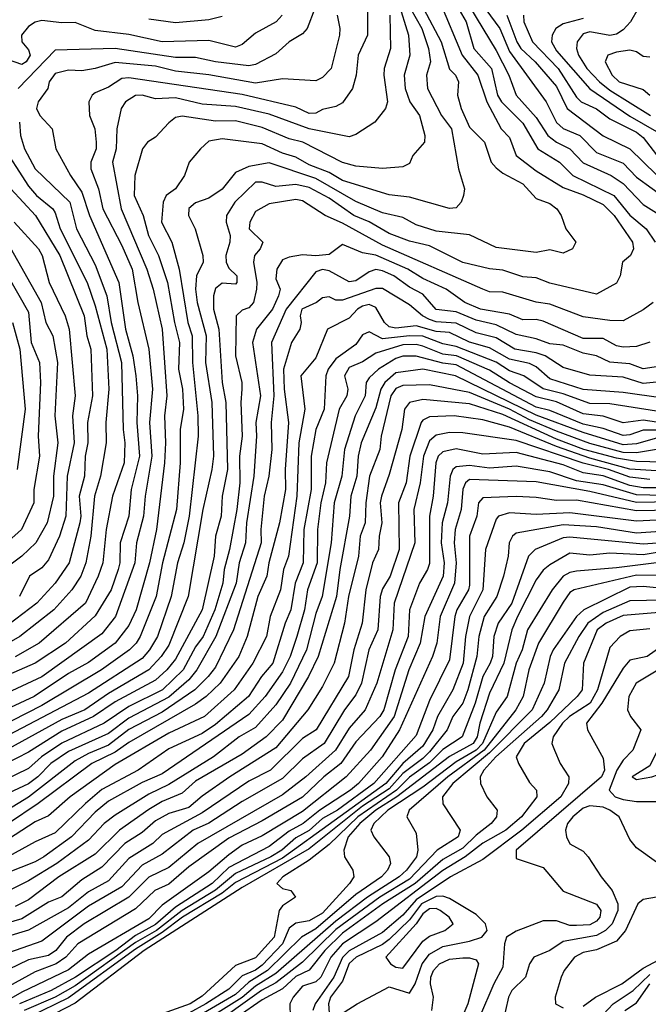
# Model space of a CAD drawing. Header units: metres. Extents: x -51132 to -49532, y -231222 to -229437.
# Tile 217 of 256: x -51016 to -50969, y -230591 to -230517. Entities that reach past the tile are written whole.
import ezdxf

# ---------------------------------------------------------------- set-up
doc = ezdxf.new("R2010")
doc.units = ezdxf.units.M
for name, color, linetype in [('CONTOUR_HALF', 8, 'Continuous'), ('CONTOUR_INDEX', 1, 'Continuous'), ('CONTOUR_INTER', 3, 'Continuous')]:
    doc.layers.add(name, color=color, linetype=linetype)

msp = doc.modelspace()

# ---------------------------------------------------------------- linework, layer by layer
at = {"layer": 'CONTOUR_HALF'}
for points, elevation in [([(-50982.129, -230515.259), (-50980.303, -230517.759), (-50979.58, -230519.486), (-50976.831, -230523.259), (-50976.08, -230524.8), (-50975.58, -230525.252), (-50974.319, -230525.759), (-50973.08, -230527.029), (-50971.08, -230527.84), (-50970.08, -230528.876), (-50966.58, -230531.439)], 31.5), ([(-50987.91, -230515.759), (-50987.14, -230518.259), (-50987.034, -230519.759), (-50987.47, -230521.259), (-50987.394, -230522.259), (-50987.032, -230523.259), (-50986.318, -230524.259), (-50985.929, -230525.759), (-50985.936, -230526.259), (-50986.818, -230527.259), (-50987.08, -230527.875), (-50987.58, -230528.115), (-50989.08, -230528.243), (-50991.08, -230528.066), (-50992.08, -230527.793), (-50995.039, -230526.259), (-50996.08, -230526.013), (-50998.08, -230525.175), (-51000.08, -230524.678), (-51001.58, -230524.69), (-51004.08, -230524.319), (-51004.58, -230524.424), (-51005.08, -230524.81), (-51006.08, -230525.882), (-51006.678, -230526.259), (-51007.042, -230526.759), (-51007.614, -230528.759), (-51007.678, -230530.259), (-51007, -230531.759), (-51006.605, -230533.259), (-51005.847, -230534.759), (-51005.167, -230536.759), (-51004.657, -230539.759), (-51004.276, -230541.259), (-51004.348, -230543.259), (-51004.056, -230544.759), (-51003.983, -230546.259), (-51004.225, -230547.759), (-51004.223, -230550.259), (-51004.502, -230553.759), (-51005.561, -230557.759), (-51006.032, -230560.259), (-51007.22, -230563.259), (-51007.509, -230563.759), (-51008.008, -230564.259), (-51010.109, -230565.759), (-51014.58, -230568.429), (-51019.08, -230570.714)], 34.5), ([(-50990.2, -230516.259), (-50990.213, -230518.259), (-50990.9, -230519.759), (-50991.055, -230521.259), (-50991.343, -230522.259), (-50992.08, -230523.328), (-50992.58, -230523.6), (-50993.58, -230523.81), (-50994.08, -230524.097), (-50994.58, -230524.128), (-50995.58, -230523.642), (-50999.58, -230522.69), (-51008.08, -230521.458), (-51008.58, -230521.5), (-51009.58, -230522.151), (-51010.58, -230522.574), (-51010.815, -230522.759), (-51011.051, -230523.259), (-51011.014, -230524.259), (-51010.622, -230525.259), (-51010.522, -230526.259), (-51010.51, -230526.759), (-51010.906, -230527.759), (-51010.916, -230528.259), (-51010.335, -230529.759), (-51010.005, -230531.259), (-51008.58, -230534.005), (-51007.828, -230535.759), (-51007.407, -230538.259), (-51006.583, -230541.759), (-51006.295, -230544.759), (-51006.531, -230547.259), (-51006.34, -230549.759), (-51006.845, -230552.759), (-51006.976, -230554.259), (-51007.494, -230556.259), (-51007.609, -230557.759), (-51009.063, -230561.759), (-51010.08, -230563.05), (-51014.58, -230566.271), (-51019.08, -230568.369)], 35.5), ([(-50986.021, -230516.259), (-50984.712, -230518.759), (-50984.08, -230520.792), (-50983.632, -230521.259), (-50983.398, -230521.759), (-50983.485, -230522.759), (-50983.196, -230523.759), (-50982.58, -230525.133), (-50981.465, -230526.259), (-50980.952, -230527.759), (-50980.58, -230528.19), (-50980.08, -230528.594), (-50978.58, -230529.381), (-50977.58, -230530.48), (-50976.58, -230530.854), (-50976.045, -230531.259), (-50975.715, -230531.759), (-50975.365, -230532.759), (-50974.616, -230533.759), (-50974.879, -230534.259), (-50975.58, -230534.579), (-50976.58, -230534.328), (-50977.58, -230534.526), (-50980.58, -230534.15), (-50982.58, -230533.202), (-50985.08, -230532.924), (-50986.58, -230532.452), (-50987.58, -230531.917), (-50989.08, -230531.559), (-50991.08, -230530.697), (-50994.08, -230528.978), (-50997.58, -230527.82), (-50999.08, -230528.077), (-51000.08, -230528.533), (-51001.08, -230529.786), (-51002.08, -230530.45), (-51003.08, -230530.8), (-51003.58, -230531.226), (-51003.613, -230531.759), (-51003.106, -230532.759), (-51002.544, -230534.759), (-51002.499, -230535.259), (-51003.018, -230536.259), (-51003.082, -230537.259), (-51002.967, -230538.259), (-51002.28, -230540.759), (-51002.327, -230542.759), (-51001.852, -230545.759), (-51001.727, -230549.759), (-51001.846, -230550.759), (-51002.533, -230553.759), (-51003.622, -230560.259), (-51005.08, -230563.904), (-51005.641, -230564.759), (-51006.58, -230565.749), (-51009.58, -230567.519), (-51011.37, -230568.759), (-51013.08, -230569.48), (-51017.58, -230571.937)], 33.5), ([(-50994.151, -230516.259), (-50994.729, -230517.759), (-50995.08, -230518.168), (-50996.08, -230518.768), (-50997.08, -230519.654), (-50998.58, -230520.461), (-50999.08, -230520.546), (-51001.58, -230520.267), (-51003.08, -230519.924), (-51004.58, -230519.93), (-51009.08, -230519.268), (-51013.58, -230519.394), (-51016.359, -230522.259)], 36.5), ([(-50983.706, -230515.759), (-50982.84, -230517.259), (-50982.267, -230519.259), (-50980.934, -230520.759), (-50980.475, -230522.759), (-50980.19, -230523.259), (-50978.58, -230524.84), (-50977.477, -230526.759), (-50975.844, -230527.759), (-50974.856, -230528.759), (-50971.787, -230530.259), (-50970.58, -230531.742), (-50969.373, -230532.759), (-50968.694, -230533.759)], 32.5), ([(-50969.966, -230516.259), (-50970.535, -230517.259), (-50971.08, -230517.867), (-50971.58, -230518.192), (-50972.08, -230518.276), (-50973.58, -230518.002), (-50974.08, -230518.164), (-50974.515, -230518.759), (-50974.577, -230519.259), (-50974.412, -230519.759), (-50973.796, -230520.759), (-50972.853, -230521.759), (-50972.08, -230522.381), (-50969.038, -230524.259)], 29.5), ([(-51001.08, -230516.874), (-51002.08, -230517.107), (-51004.58, -230517.342), (-51006.58, -230517.068)], 37.5), ([(-50978.54, -230516.759), (-50978.506, -230517.259), (-50977.871, -230518.759), (-50975.951, -230520.759), (-50974.58, -230522.892), (-50974.222, -230523.259), (-50973.08, -230523.764), (-50972.08, -230524.514), (-50970.08, -230525.531), (-50969.58, -230525.929), (-50968.58, -230527.226)], 30.5), ([(-51016.251, -230524.759), (-51016.17, -230525.759), (-51015.867, -230526.759), (-51015.08, -230528.267), (-51012.478, -230530.759), (-51011.979, -230532.759), (-51010.58, -230535.435), (-51009.71, -230537.759), (-51009.396, -230539.759), (-51008.619, -230542.759), (-51008.503, -230547.759), (-51008.37, -230548.759), (-51008.416, -230550.259), (-51009.286, -230552.759), (-51009.753, -230555.259), (-51010.015, -230557.759), (-51010.355, -230558.759), (-51011.306, -230560.759), (-51014.77, -230563.759), (-51016.58, -230564.784)], 36.5), ([(-51017.855, -230528.759), (-51015.047, -230531.759), (-51013.221, -230534.759), (-51011.42, -230539.259), (-51011.222, -230540.759), (-51010.903, -230541.759), (-51010.781, -230545.259), (-51011.162, -230547.259), (-51011.148, -230548.759), (-51011.331, -230549.759), (-51011.397, -230551.259), (-51011.782, -230552.759), (-51011.648, -230554.259), (-51011.725, -230554.759), (-51012.541, -230557.759), (-51013.592, -230559.259), (-51014.942, -230560.759), (-51017.58, -230562.767)], 37.5), ([(-50968.834, -230538.259), (-50969.58, -230538.81), (-50971.08, -230539.632), (-50972.08, -230539.614), (-50974.08, -230539.337), (-50976.58, -230538.398), (-50977.58, -230538.244), (-50980.08, -230537.503), (-50981.08, -230537.462), (-50981.58, -230537.262), (-50989.08, -230533.987), (-50992.08, -230532.332), (-50993.378, -230531.759), (-50995.08, -230530.668), (-50995.58, -230530.558), (-50997.58, -230530.876), (-50998.58, -230531.444), (-50999.008, -230532.259), (-50999.053, -230532.759), (-50998.043, -230533.759), (-50998.253, -230534.259), (-50998.661, -230534.759), (-50998.746, -230535.259), (-50998.487, -230536.759), (-50998.521, -230537.259), (-50998.731, -230538.259), (-50999.08, -230538.653), (-50999.58, -230538.844), (-51000.033, -230539.259), (-51000.087, -230542.259), (-50999.623, -230544.259), (-50999.61, -230544.759), (-50999.699, -230545.759), (-50999.587, -230548.259), (-50999.777, -230549.759), (-50999.757, -230551.759), (-50999.982, -230553.759), (-51000.527, -230556.759), (-51000.942, -230558.259), (-51001.032, -230559.259), (-51001.634, -230561.259), (-51002.497, -230563.259), (-51003.08, -230564.044), (-51004.007, -230565.759), (-51005.558, -230567.259), (-51008.08, -230568.497), (-51009.919, -230569.759), (-51013.08, -230571.239), (-51014.596, -230572.259), (-51015.58, -230573.148), (-51017.58, -230574.125)], 32.5), ([(-51017.182, -230533.759), (-51014.62, -230538.259), (-51014.276, -230539.759), (-51013.76, -230540.759), (-51013.412, -230542.759), (-51013.608, -230546.759), (-51013.391, -230548.759), (-51013.711, -230551.259), (-51013.694, -230552.759), (-51014.171, -230554.759), (-51015.019, -230556.259), (-51016.064, -230557.259), (-51017.58, -230558.384)], 38.5), ([(-50966.496, -230542.759), (-50969.58, -230543.235), (-50970.58, -230542.852), (-50972.08, -230542.736), (-50973.08, -230542.269), (-50974.08, -230542.067), (-50975.58, -230541.471), (-50976.58, -230541.349), (-50977.58, -230540.979), (-50979.08, -230540.667), (-50980.58, -230539.935), (-50982.08, -230539.581), (-50983.58, -230538.964), (-50985.08, -230538.778), (-50986.08, -230537.631), (-50987.08, -230537.107), (-50988.232, -230536.259), (-50989.08, -230535.884), (-50989.58, -230535.786), (-50990.08, -230535.977), (-50991.08, -230536.645), (-50991.58, -230536.711), (-50993.08, -230535.894), (-50993.58, -230535.807), (-50994.08, -230535.965), (-50996.301, -230538.759), (-50997.402, -230541.259), (-50997.224, -230545.259), (-50997.422, -230547.259), (-50997.362, -230549.259), (-50997.599, -230551.259), (-50997.94, -230552.759), (-50998.196, -230555.259), (-50998.174, -230556.259), (-51000.226, -230562.759), (-51001.58, -230565.547), (-51002.126, -230566.259), (-51003.118, -230567.259), (-51005.58, -230568.937), (-51008.08, -230570.227), (-51009.58, -230571.402), (-51011.08, -230572.016), (-51012.08, -230572.579), (-51015.58, -230575.288), (-51017.58, -230576.511)], 31.5), ([(-50968.08, -230545.423), (-50971.08, -230544.999), (-50974.08, -230544.786), (-50976.58, -230543.969), (-50977.58, -230543.083), (-50978.08, -230542.823), (-50979.58, -230542.504), (-50981.08, -230541.664), (-50982.58, -230541.235), (-50984.08, -230540.522), (-50985.08, -230540.426), (-50986.58, -230540.007), (-50988.08, -230540.196), (-50988.58, -230540.093), (-50988.951, -230539.759), (-50989.58, -230538.643), (-50990.08, -230538.428), (-50990.58, -230538.546), (-50990.966, -230538.759), (-50991.58, -230539.432), (-50993.208, -230540.259), (-50994.08, -230542.407), (-50995.21, -230543.759), (-50994.912, -230546.259), (-50995.338, -230548.759), (-50995.491, -230552.759), (-50996.113, -230557.259), (-50996.496, -230558.259), (-50996.731, -230559.759), (-50997.506, -230561.759), (-50997.762, -230563.259), (-50998.798, -230565.259), (-51000.186, -230567.259), (-51002.401, -230569.259), (-51005.08, -230570.499), (-51009.08, -230572.844), (-51012.451, -230575.259), (-51014.08, -230576.676), (-51015.08, -230577.125), (-51017.08, -230578.422)], 30.5), ([(-51016.77, -230539.759), (-51016.213, -230541.759), (-51015.827, -230546.259), (-51016.411, -230550.759)], 39.5), ([(-50968.58, -230547.22), (-50969.58, -230547.067), (-50971.08, -230547.28), (-50972.58, -230546.764), (-50974.08, -230546.604), (-50976.08, -230545.701), (-50977.58, -230545.319), (-50979.58, -230544.276), (-50981.08, -230543.323), (-50983.556, -230542.259), (-50984.58, -230542.122), (-50986.08, -230541.524), (-50986.58, -230541.399), (-50987.58, -230541.426), (-50989.58, -230542.06), (-50990.58, -230542.696), (-50991.58, -230543.124), (-50991.93, -230543.759), (-50991.68, -230544.759), (-50991.768, -230545.259), (-50992.333, -230546.259), (-50993.285, -230550.259), (-50993.342, -230551.759), (-50993.697, -230553.259), (-50993.962, -230555.259), (-50993.98, -230557.759), (-50994.707, -230559.759), (-50994.927, -230561.259), (-50995.506, -230563.259), (-50995.988, -230564.759), (-50996.58, -230565.909), (-50997.86, -230567.759), (-50999.08, -230569.1), (-51005.58, -230573.543), (-51007.08, -230574.193), (-51009.58, -230575.584), (-51010.58, -230576.419), (-51012.36, -230578.259), (-51014.438, -230579.759), (-51015.08, -230580.117), (-51020.58, -230582.285)], 29.5), ([(-50968.58, -230548.429), (-50970.08, -230548.835), (-50971.08, -230548.919), (-50974.08, -230548.004), (-50977.58, -230546.704), (-50983.626, -230543.759), (-50986.08, -230543.251), (-50988.08, -230543.531), (-50988.906, -230544.259), (-50989.219, -230544.759), (-50989.58, -230546.138), (-50990.681, -230548.759), (-50990.914, -230549.759), (-50991.021, -230551.259), (-50991.466, -230552.759), (-50991.55, -230554.259), (-50992.284, -230558.259), (-50992.528, -230560.259), (-50993.897, -230564.759), (-50994.634, -230566.259), (-50996.58, -230569.529), (-50997.786, -230570.759), (-50999.58, -230572.056), (-51003.08, -230574.096), (-51004.08, -230574.986), (-51005.58, -230575.599), (-51006.58, -230576.209), (-51008.759, -230577.759), (-51010.58, -230579.559), (-51013.318, -230581.259), (-51015.58, -230582.959), (-51016.58, -230583.463)], 28.5), ([(-50968.08, -230550.227), (-50970.08, -230550.168), (-50971.58, -230549.927), (-50974.029, -230549.259), (-50976.08, -230548.494), (-50980.08, -230546.636), (-50982.58, -230545.86), (-50986.08, -230545.537), (-50987.08, -230545.741), (-50987.436, -230546.259), (-50987.65, -230547.759), (-50988.58, -230551.144), (-50989.175, -230552.759), (-50989.253, -230553.259), (-50989.139, -230554.759), (-50989.349, -230555.759), (-50989.389, -230556.759), (-50989.848, -230557.759), (-50990.326, -230559.759), (-50990.602, -230562.259), (-50991.237, -230564.259), (-50991.639, -230566.259), (-50994.041, -230570.259), (-50995.08, -230570.895), (-50997.474, -230573.259), (-50999.08, -230574.088), (-51002.58, -230576.447), (-51005.58, -230578.074), (-51006.269, -230578.759), (-51008.08, -230579.883), (-51009.58, -230581.55), (-51011.08, -230582.37), (-51012.58, -230583.559), (-51015.58, -230585.242), (-51018.991, -230586.259)], 27.5), ([(-50969.08, -230551.503), (-50970.58, -230551.349), (-50972.186, -230550.759), (-50974.08, -230550.299), (-50979.08, -230548.584), (-50983.08, -230548.025), (-50984.08, -230548.005), (-50985.08, -230548.201), (-50985.58, -230548.616), (-50986.03, -230549.759), (-50986.268, -230551.759), (-50986.752, -230553.759), (-50986.682, -230556.259), (-50988.223, -230560.759), (-50988.325, -230562.759), (-50989.513, -230566.759), (-50990.388, -230568.759), (-50991.58, -230570.111), (-50992.614, -230571.759), (-50994.815, -230573.759), (-50996.58, -230575.106), (-51002.918, -230578.759), (-51005.08, -230580.558), (-51006.58, -230581.267), (-51008.08, -230582.763), (-51011.411, -230584.759), (-51012.72, -230585.759), (-51013.52, -230586.759), (-51014.08, -230587.13), (-51015.58, -230587.453), (-51017.08, -230588.181)], 26.5), ([(-50968.08, -230552.705), (-50970.08, -230552.654), (-50972.58, -230551.922), (-50974.58, -230551.61), (-50976.58, -230550.947), (-50979.08, -230550.518), (-50981.08, -230550.662), (-50982.58, -230550.462), (-50983.58, -230550.557), (-50983.816, -230550.759), (-50984.017, -230551.259), (-50984.222, -230553.259), (-50984.617, -230554.759), (-50984.691, -230556.259), (-50984.472, -230557.759), (-50984.555, -230558.759), (-50985.921, -230561.759), (-50986.274, -230563.759), (-50987.129, -230565.759), (-50988.204, -230569.259), (-50989.992, -230571.759), (-50991.807, -230573.759), (-50995.08, -230576.358), (-50998.08, -230578.17), (-50999.58, -230578.889), (-51000.58, -230579.604), (-51002.08, -230580.885), (-51005.58, -230583.377), (-51006.58, -230584.381), (-51011.08, -230587.034), (-51012.58, -230588.209), (-51016.08, -230589.879), (-51018.58, -230591.303)], 25.5), ([(-50966.08, -230553.791), (-50970.08, -230553.858), (-50974.58, -230553.07), (-50976.08, -230553.078), (-50977.58, -230552.849), (-50979.08, -230552.797), (-50981.58, -230552.877), (-50981.906, -230553.259), (-50982.041, -230554.259), (-50982.591, -230555.759), (-50982.58, -230559.421), (-50982.646, -230559.759), (-50983.528, -230561.259), (-50983.681, -230561.759), (-50984.08, -230565.008), (-50985.58, -230568.06), (-50986.58, -230570.677), (-50989.748, -230574.259), (-50992.467, -230576.259), (-50993.58, -230576.889), (-50994.58, -230577.786), (-50995.58, -230578.334), (-50996.616, -230579.259), (-50997.433, -230579.759), (-51000.08, -230580.99), (-51001.58, -230582.25), (-51004.08, -230583.762), (-51006.001, -230585.259), (-51007.58, -230586.169), (-51012.08, -230589.393), (-51013.58, -230590.263), (-51015.892, -230591.259)], 24.5), ([(-50964.08, -230555.113), (-50970.08, -230555.528), (-50973.08, -230555.046), (-50975.58, -230554.905), (-50979.08, -230555.538), (-50979.363, -230555.759), (-50979.601, -230556.259), (-50979.695, -230557.259), (-50980.042, -230558.759), (-50980.532, -230560.259), (-50981.471, -230561.759), (-50981.883, -230563.259), (-50982.034, -230564.759), (-50982.697, -230567.259), (-50983.08, -230568.243), (-50983.831, -230569.259), (-50984.241, -230570.259), (-50985.58, -230571.891), (-50986.08, -230572.403), (-50987.58, -230573.519), (-50988.58, -230574.65), (-50990.58, -230575.961), (-50994.58, -230579.163), (-50999.58, -230582.051), (-51006.921, -230586.759), (-51012.08, -230590.712), (-51015.08, -230592.249)], 23.5), ([(-50968.08, -230556.908), (-50969.58, -230557.153), (-50972.08, -230557.014), (-50973.58, -230557.179), (-50975.08, -230557.019), (-50976.58, -230557.904), (-50977.08, -230558.289), (-50977.58, -230559.015), (-50978.988, -230561.759), (-50979.407, -230562.759), (-50980.007, -230565.259), (-50981.08, -230567.515), (-50981.8, -230569.759), (-50981.996, -230570.759), (-50982.299, -230571.259), (-50984.08, -230572.25), (-50988.006, -230575.259), (-50989.591, -230576.259), (-50990.787, -230577.259), (-50991.654, -230578.259), (-50991.989, -230579.259), (-50991.943, -230579.759), (-50991.317, -230580.759), (-50991.246, -230581.259), (-50991.567, -230581.759), (-50993.58, -230583.972), (-50994.58, -230584.546), (-50995.58, -230584.707), (-50996.08, -230585.099), (-50996.582, -230586.259), (-50998.08, -230587.859), (-50998.58, -230588.23), (-50999.58, -230588.666), (-51000.58, -230589.65), (-51002.319, -230590.759), (-51003.58, -230591.45)], 22.5), ([(-50968.08, -230558.706), (-50970.08, -230558.661), (-50974.737, -230559.759), (-50975.08, -230559.966), (-50975.58, -230560.698), (-50977.412, -230563.759), (-50978.148, -230565.759), (-50978.569, -230567.759), (-50979.114, -230568.759), (-50981.48, -230571.759), (-50984.208, -230573.759), (-50987.1, -230576.259), (-50987.275, -230576.759), (-50986.58, -230577.978), (-50986.45, -230579.259), (-50986.54, -230579.759), (-50987.281, -230580.759), (-50987.839, -230581.259), (-50990.205, -230582.759), (-50992.58, -230584.565), (-50997.08, -230588.474), (-50998.58, -230589.425), (-50999.58, -230590.284), (-51002.58, -230592.161)], 21.5), ([(-50968.08, -230560.538), (-50970.58, -230560.588), (-50972.58, -230561.471), (-50973.715, -230562.259), (-50974.41, -230563.259), (-50975.476, -230565.259), (-50975.906, -230567.259), (-50976.769, -230568.759), (-50977.197, -230569.259), (-50980.62, -230572.259), (-50981.499, -230573.259), (-50981.774, -230573.759), (-50981.751, -230574.259), (-50981.276, -230575.259), (-50980.514, -230576.259), (-50980.572, -230576.759), (-50980.96, -230577.259), (-50982.08, -230578.126), (-50983.08, -230579.111), (-50984.58, -230579.952), (-50986.645, -230581.759), (-50989.052, -230583.259), (-50992.08, -230585.468), (-50993.412, -230586.759), (-50994.58, -230588.233), (-50995.58, -230588.706), (-50996.58, -230589.638), (-50998.08, -230590.451), (-50999.974, -230591.759)], 20.5), ([(-50969.08, -230562.683), (-50970.58, -230562.84), (-50971.317, -230563.259), (-50972.08, -230564.074), (-50973.01, -230567.259), (-50973.557, -230568.259), (-50975.097, -230569.259), (-50975.632, -230569.759), (-50976.33, -230570.759), (-50976.408, -230571.259), (-50976.226, -230571.759), (-50975.794, -230572.759), (-50975.136, -230573.759), (-50975.164, -230574.259), (-50975.737, -230575.259), (-50978.656, -230577.759), (-50981.58, -230579.961), (-50983.991, -230581.259), (-50986.58, -230582.961), (-50987.58, -230584.113), (-50989.08, -230585.42), (-50991.58, -230586.777), (-50992.08, -230587.29), (-50992.729, -230588.759), (-50994.122, -230590.759), (-50994.308, -230591.259)], 19.5), ([(-50967.626, -230565.259), (-50970.109, -230566.759), (-50970.646, -230567.759), (-50970.76, -230568.759), (-50970.54, -230569.259), (-50969.761, -230570.259), (-50970.368, -230571.759), (-50971.08, -230572.513), (-50971.55, -230573.259), (-50972.118, -230574.759), (-50971.691, -230575.259), (-50971.08, -230575.472), (-50970.08, -230575.608), (-50968.58, -230575.605)], 18.5), ([(-50968.58, -230580.144), (-50970.08, -230579.068), (-50970.58, -230578.442), (-50971.371, -230576.759), (-50972.081, -230576.259), (-50972.58, -230576.035), (-50973.58, -230575.939), (-50974.08, -230576.115), (-50974.859, -230576.759), (-50975.24, -230577.259), (-50975.399, -230577.759), (-50975.322, -230578.259), (-50975.08, -230578.779), (-50974.08, -230579.331), (-50973.691, -230579.759), (-50972.72, -230581.259), (-50971.894, -230582.259), (-50971.49, -230583.259), (-50971.479, -230583.759), (-50971.907, -230584.759), (-50972.416, -230585.259), (-50973.08, -230585.646), (-50975.58, -230586.09), (-50976.58, -230586.765), (-50977.763, -230587.259), (-50978.085, -230587.759), (-50978.379, -230588.759), (-50979.411, -230589.759), (-50979.662, -230590.259), (-50980.1, -230592.259)], 18.5), ([(-50985.58, -230583.642), (-50986.08, -230584.029), (-50986.581, -230584.759), (-50988.842, -230587.259), (-50988.497, -230587.759), (-50988.08, -230588), (-50987.58, -230588.075), (-50986.08, -230586.068), (-50985.58, -230585.689), (-50984.432, -230585.259), (-50983.796, -230584.759), (-50984.104, -230584.259), (-50984.771, -230583.759), (-50985.08, -230583.617), (-50985.58, -230583.642)], 18.5), ([(-50985.408, -230591.259), (-50985.284, -230590.259), (-50985.506, -230589.259), (-50985.466, -230588.759), (-50985.276, -230588.259), (-50984.832, -230587.759)], 19.5), ([(-50984.832, -230587.759), (-50984.08, -230587.402), (-50983.08, -230587.301), (-50982.58, -230587.302), (-50982.08, -230587.471), (-50981.911, -230587.759), (-50982.708, -230590.759), (-50983.08, -230591.635)], 19.5), ([(-50972.58, -230591.545), (-50971.829, -230590.759), (-50970.326, -230589.759), (-50969.08, -230588.558)], 18.5)]:
    msp.add_lwpolyline(points, dxfattribs=dict(at, elevation=elevation))
at = {"layer": 'CONTOUR_INDEX'}
for points, elevation in [([(-50988.55, -230516.759), (-50988.482, -230519.259), (-50988.966, -230520.759), (-50988.988, -230521.259), (-50988.721, -230523.259), (-50988.87, -230523.759), (-50989.655, -230524.759), (-50991.08, -230525.685), (-50991.58, -230525.865), (-50994.58, -230525.257), (-50997.58, -230524.182), (-51000.08, -230523.598), (-51002.58, -230523.426), (-51004.58, -230522.961), (-51006.08, -230523.013), (-51007.08, -230522.758), (-51007.58, -230522.785), (-51008.317, -230523.259), (-51008.634, -230523.759), (-51008.963, -230525.259), (-51009.01, -230526.759), (-51009.3, -230527.759), (-51008.633, -230531.259), (-51006.72, -230535.759), (-51006.239, -230537.259), (-51005.576, -230540.259), (-51005.224, -230545.259), (-51005.393, -230546.759), (-51005.316, -230548.759), (-51005.4, -230550.259), (-51006.006, -230555.259), (-51006.534, -230557.759), (-51007.522, -230561.259), (-51008.08, -230562.444), (-51009.082, -230563.759), (-51011.08, -230565.204), (-51012.58, -230566.03), (-51015.142, -230567.759), (-51019.08, -230569.561)], 35), ([(-50974.08, -230517.021), (-50975.58, -230517.407), (-50976.111, -230517.759), (-50976.405, -230518.259), (-50976.454, -230518.759), (-50976.08, -230519.429), (-50973.58, -230522.287), (-50970.58, -230524.316), (-50968.58, -230525.471)], 30), ([(-50968.58, -230546.409), (-50972.08, -230545.844), (-50973.58, -230545.823), (-50975.58, -230545.099), (-50977.08, -230544.717), (-50978.512, -230543.759), (-50979.58, -230543.376), (-50980.58, -230542.735), (-50983.58, -230541.569), (-50984.58, -230541.349), (-50986.08, -230540.79), (-50987.08, -230540.755), (-50989.08, -230540.975), (-50990.08, -230540.462), (-50990.58, -230540.676), (-50991.08, -230541.419), (-50992.58, -230542.486), (-50993.144, -230543.259), (-50993.323, -230543.759), (-50993.451, -230546.259), (-50994.084, -230547.759), (-50994.414, -230549.759), (-50994.433, -230552.259), (-50994.965, -230555.259), (-50995.02, -230557.759), (-50995.621, -230559.259), (-50995.943, -230561.259), (-50996.376, -230562.259), (-50997.291, -230565.259), (-50998.145, -230566.259), (-50999.11, -230567.759), (-51001.58, -230569.845), (-51002.58, -230570.519), (-51005.08, -230571.666), (-51007.358, -230573.259), (-51010.08, -230574.717), (-51011.322, -230575.759), (-51013.58, -230577.964), (-51015.08, -230578.623), (-51017.08, -230579.724)], 30), ([(-50966.08, -230553.16), (-50970.08, -230553.236), (-50973.58, -230552.415), (-50977.58, -230551.686), (-50982.58, -230551.52), (-50982.876, -230551.759), (-50983.08, -230552.238), (-50983.202, -230553.759), (-50983.641, -230555.259), (-50983.731, -230556.259), (-50983.581, -230557.759), (-50983.709, -230559.259), (-50984.767, -230561.759), (-50985.034, -230563.759), (-50985.353, -230564.759), (-50987.808, -230570.259), (-50989.108, -230572.259), (-50990.877, -230574.259), (-50991.475, -230574.759), (-50993.773, -230576.259), (-50995.026, -230577.259), (-50996.08, -230577.818), (-50997.58, -230578.983), (-51000.58, -230580.551), (-51001.842, -230581.759), (-51004.58, -230583.524), (-51006.08, -230584.818), (-51007.58, -230585.648), (-51009.031, -230586.759), (-51012.059, -230588.759), (-51013.888, -230589.759), (-51016.237, -230590.759)], 25), ([(-50968.08, -230561.448), (-50971.08, -230561.683), (-50972.365, -230562.259), (-50973.037, -230562.759), (-50974.052, -230565.259), (-50974.156, -230567.259), (-50974.526, -230567.759), (-50976.58, -230569.706), (-50978.482, -230571.259), (-50979.085, -230572.259), (-50978.914, -230572.759), (-50978.08, -230574.177), (-50977.562, -230574.759), (-50977.551, -230575.259), (-50978.677, -230576.759), (-50979.857, -230577.759), (-50981.58, -230578.736), (-50982.905, -230579.759), (-50984.58, -230580.762), (-50989.58, -230584.621), (-50992.08, -230586.257), (-50992.954, -230587.259), (-50993.698, -230588.759), (-50994.08, -230589.11), (-50995.08, -230589.426), (-50995.783, -230590.259), (-50996.027, -230590.759), (-50995.994, -230591.759)], 20)]:
    msp.add_lwpolyline(points, dxfattribs=dict(at, elevation=elevation))
at = {"layer": 'CONTOUR_INTER'}
for points, elevation in [([(-50983.08, -230515.266), (-50980.58, -230519.412), (-50979.63, -230521.259), (-50979.088, -230522.759), (-50977.58, -230524.432), (-50976.73, -230525.759), (-50976.08, -230526.277), (-50975.074, -230526.759), (-50974.08, -230527.817), (-50971.978, -230528.759), (-50971.08, -230529.364), (-50969.58, -230530.942), (-50968.58, -230531.567)], 32), ([(-50984.808, -230515.759), (-50983.122, -230519.759), (-50981.944, -230521.259), (-50981.29, -230523.259), (-50980.221, -230525.259), (-50979.58, -230525.92), (-50979.076, -230527.259), (-50977.58, -230528.404), (-50975.58, -230529.658), (-50974.08, -230530.204), (-50972.58, -230530.928), (-50971.758, -230531.759), (-50970.379, -230533.759), (-50970.307, -230534.259), (-50970.539, -230534.759), (-50971.123, -230535.259), (-50971.309, -230536.259), (-50971.58, -230536.819), (-50973.08, -230537.651), (-50976.58, -230536.815), (-50977.58, -230536.42), (-50978.58, -230536.333), (-50980.08, -230535.858), (-50981.08, -230535.747), (-50983.08, -230535.27), (-50985.58, -230534.018), (-50987.08, -230533.665), (-50988.58, -230533.111), (-50990.08, -230532.222), (-50991.226, -230531.759), (-50993.08, -230530.464), (-50994.58, -230529.656), (-50995.58, -230529.432), (-50997.08, -230529.597), (-50998.08, -230529.253), (-50998.582, -230529.259), (-51000.136, -230530.759), (-51000.762, -230531.759), (-51000.778, -230532.259), (-51000.499, -230533.259), (-51000.514, -230533.759), (-51000.823, -230534.759), (-51000.786, -230535.259), (-51000.58, -230535.696), (-50999.989, -230536.259), (-50999.982, -230536.759), (-51000.08, -230536.889), (-51001.08, -230536.809), (-51001.58, -230537.227), (-51001.743, -230537.759), (-51001.728, -230538.759), (-51001.326, -230540.259), (-51001.087, -230544.259), (-51000.82, -230545.759), (-51000.69, -230550.759), (-51001.075, -230552.759), (-51001.163, -230554.259), (-51001.584, -230555.759), (-51001.69, -230557.259), (-51002.58, -230561.268), (-51004.58, -230564.964), (-51005.218, -230565.759), (-51006.08, -230566.528), (-51009.08, -230568.152), (-51010.71, -230569.259), (-51013.08, -230570.336), (-51015.58, -230571.925), (-51019.08, -230573.705)], 33), ([(-50986.993, -230516.259), (-50986.14, -230517.759), (-50985.656, -230519.259), (-50985.499, -230520.259), (-50985.791, -230521.259), (-50985.718, -230522.259), (-50984.682, -230524.259), (-50983.92, -230525.259), (-50983.408, -230528.259), (-50982.964, -230529.759), (-50983.036, -230530.259), (-50983.197, -230530.759), (-50983.58, -230531.187), (-50984.08, -230531.242), (-50987.08, -230530.38), (-50988.58, -230530.217), (-50992.08, -230529.125), (-50993.08, -230528.533), (-50994.58, -230527.951), (-50995.58, -230527.379), (-50996.58, -230527.089), (-50998.08, -230526.385), (-51001.08, -230526.01), (-51002.08, -230526.2), (-51002.711, -230526.759), (-51003.542, -230527.759), (-51003.911, -230528.759), (-51004.58, -230529.747), (-51005.28, -230530.259), (-51005.5, -230530.759), (-51005.612, -230532.259), (-51004.858, -230533.759), (-51004.308, -230535.759), (-51003.664, -230539.759), (-51003.329, -230540.759), (-51003.315, -230542.759), (-51002.905, -230546.759), (-51002.879, -230548.259), (-51003.548, -230554.259), (-51003.955, -230556.259), (-51004.425, -230557.759), (-51004.904, -230560.259), (-51005.935, -230563.259), (-51006.519, -230564.259), (-51007.08, -230564.908), (-51011.08, -230567.514), (-51019.08, -230571.704)], 34), ([(-50992.479, -230516.759), (-50992.288, -230517.759), (-50992.318, -230518.259), (-50992.929, -230520.759), (-50993.58, -230521.418), (-50994.08, -230521.673), (-50996.58, -230521.531), (-50998.58, -230521.847), (-51002.08, -230521.216), (-51004.58, -230520.952), (-51006.08, -230520.581), (-51009.08, -230520.312), (-51010.58, -230520.754), (-51011.58, -230520.924), (-51012.58, -230520.882), (-51013.58, -230521.135), (-51014.028, -230521.759), (-51014.121, -230522.259), (-51014.864, -230523.259), (-51014.966, -230523.759), (-51014.737, -230524.259), (-51013.793, -230525.259), (-51013.528, -230526.759), (-51012.444, -230528.759), (-51011.58, -230530.001), (-51011.011, -230531.759), (-51008.816, -230536.759), (-51008.325, -230540.259), (-51007.766, -230542.259), (-51007.535, -230543.759), (-51007.42, -230545.259), (-51007.458, -230547.259), (-51007.263, -230549.759), (-51007.902, -230552.259), (-51008.08, -230554.259), (-51008.71, -230556.259), (-51008.73, -230557.759), (-51008.865, -230558.259), (-51009.398, -230559.759), (-51010.58, -230561.714), (-51012.799, -230563.759), (-51015.08, -230565.27), (-51019.08, -230566.996)], 36), ([(-50996.586, -230516.759), (-50997.05, -230517.259), (-50998.58, -230518.111), (-50999.58, -230518.949), (-51000.08, -230519.162), (-51002.08, -230518.653), (-51005.58, -230518.75), (-51008.08, -230518.212), (-51010.58, -230517.922), (-51012.08, -230517.303), (-51013.08, -230517.334), (-51014.58, -230517.153), (-51015.08, -230517.285), (-51015.58, -230517.621), (-51016.103, -230518.259), (-51016.063, -230518.759), (-51015.58, -230519.363), (-51015.461, -230519.759), (-51015.759, -230520.259), (-51016.08, -230520.445), (-51017.08, -230520.112)], 37), ([(-50979.797, -230516.759), (-50979.047, -230518.759), (-50978.728, -230519.259), (-50977.663, -230520.259), (-50976.08, -230522.093), (-50975.277, -230523.759), (-50972.58, -230525.796), (-50970.572, -230526.759), (-50968.58, -230528.707)], 31), ([(-50969.08, -230519.902), (-50969.58, -230519.861), (-50970.08, -230519.5), (-50970.58, -230519.382), (-50971.58, -230519.53), (-50972.239, -230519.759), (-50972.439, -230520.259), (-50971.893, -230521.259), (-50971.38, -230521.759), (-50969.58, -230522.322), (-50969.096, -230522.759)], 29), ([(-51017.698, -230526.259), (-51015.58, -230529.571), (-51014.966, -230530.259), (-51013.757, -230531.259), (-51013.58, -230531.556), (-51013.201, -230532.759), (-51011.195, -230536.759), (-51010.58, -230538.514), (-51009.704, -230541.759), (-51009.56, -230544.759), (-51009.801, -230547.259), (-51009.774, -230548.759), (-51010.185, -230551.259), (-51010.637, -230552.759), (-51010.911, -230555.759), (-51011.279, -230557.759), (-51011.666, -230558.759), (-51012.322, -230559.759), (-51013.682, -230561.259), (-51016.223, -230563.259), (-51017.58, -230564.031)], 37), ([(-51016.645, -230532.259), (-51014.828, -230534.259), (-51014.549, -230534.759), (-51014.019, -230536.759), (-51012.827, -230539.259), (-51012.532, -230540.259), (-51012.076, -230545.259), (-51012.292, -230546.759), (-51012.169, -230548.759), (-51012.675, -230551.259), (-51012.781, -230554.259), (-51013.253, -230555.759), (-51014.08, -230557.528), (-51014.58, -230558.115), (-51015.496, -230558.759), (-51016.245, -230560.259)], 38), ([(-50969.08, -230541.245), (-50970.08, -230541.555), (-50971.08, -230541.602), (-50971.58, -230541.503), (-50972.58, -230540.949), (-50974.08, -230540.952), (-50977.08, -230539.669), (-50977.58, -230539.549), (-50978.58, -230539.571), (-50979.58, -230539.144), (-50981.759, -230538.759), (-50982.933, -230538.259), (-50984.326, -230537.259), (-50986.08, -230536.476), (-50987.201, -230535.759), (-50989.58, -230534.718), (-50990.58, -230534.537), (-50992.08, -230533.916), (-50993.08, -230534.678), (-50994.08, -230534.773), (-50995.08, -230534.694), (-50996.08, -230534.876), (-50996.58, -230535.081), (-50996.999, -230535.759), (-50997.08, -230536.495), (-50996.746, -230537.259), (-50996.864, -230537.759), (-50997.314, -230538.759), (-50998.513, -230540.259), (-50998.813, -230541.259), (-50998.205, -230545.259), (-50998.567, -230547.259), (-50998.518, -230548.259), (-50998.728, -230551.259), (-50999.276, -230554.759), (-50999.351, -230556.259), (-50999.805, -230557.759), (-51000.042, -230559.259), (-51001.557, -230563.259), (-51002.969, -230565.759), (-51003.58, -230566.498), (-51005.08, -230567.801), (-51008.08, -230569.363), (-51009.58, -230570.527), (-51012.58, -230571.866), (-51013.896, -230572.759), (-51014.876, -230573.759), (-51015.58, -230574.289), (-51017.08, -230574.996)], 32), ([(-51017.132, -230536.259), (-51015.58, -230538.99), (-51015.368, -230541.259), (-51014.75, -230542.759), (-51014.673, -230544.259), (-51014.851, -230548.259), (-51014.745, -230549.759), (-51015.175, -230552.259), (-51015.174, -230553.259), (-51016.097, -230555.259), (-51018.08, -230557.006)], 39), ([(-50967.58, -230544.13), (-50969.58, -230544.325), (-50971.08, -230543.859), (-50973.58, -230543.704), (-50975.58, -230543.139), (-50976.926, -230542.259), (-50977.58, -230542.026), (-50979.186, -230541.759), (-50980.58, -230540.917), (-50982.08, -230540.533), (-50983.58, -230539.801), (-50985.08, -230539.709), (-50985.58, -230539.546), (-50986.107, -230539.259), (-50987.08, -230538.436), (-50989.08, -230537.213), (-50989.58, -230537.216), (-50992.08, -230538.098), (-50992.58, -230538.103), (-50993.08, -230537.854), (-50993.58, -230537.914), (-50994.017, -230538.259), (-50995.125, -230538.759), (-50995.256, -230539.259), (-50995.179, -230539.759), (-50995.263, -230540.259), (-50995.91, -230541.259), (-50996.497, -230543.259), (-50996.44, -230544.759), (-50996.124, -230547.259), (-50996.375, -230550.759), (-50996.356, -230552.259), (-50996.785, -230554.759), (-50997.606, -230557.759), (-50997.732, -230558.759), (-50998.407, -230560.259), (-50999.209, -230563.259), (-50999.836, -230564.759), (-51001.231, -230566.759), (-51002.274, -230567.759), (-51003.08, -230568.328), (-51008.08, -230571.2), (-51009.08, -230571.918), (-51010.825, -230572.759), (-51014.843, -230575.759), (-51017.078, -230577.259)], 31), ([(-50967.08, -230547.819), (-50969.58, -230547.811), (-50970.58, -230548.164), (-50971.08, -230548.212), (-50972.58, -230547.684), (-50974.08, -230547.363), (-50976.58, -230546.355), (-50977.58, -230546.094), (-50983.58, -230542.942), (-50984.58, -230542.817), (-50986.58, -230542.28), (-50987.58, -230542.294), (-50988.08, -230542.469), (-50989.394, -230543.259), (-50990.08, -230543.903), (-50990.312, -230544.259), (-50990.384, -230545.259), (-50991.135, -230546.759), (-50991.924, -230549.259), (-50992.144, -230551.259), (-50992.699, -230553.259), (-50992.918, -230556.259), (-50993.604, -230560.259), (-50994.08, -230561.54), (-50994.785, -230564.259), (-50995.974, -230566.759), (-50997.08, -230568.383), (-50998.58, -230570.066), (-50999.807, -230570.759), (-51001.732, -230572.259), (-51005.08, -230574.328), (-51006.58, -230575.05), (-51009.08, -230576.64), (-51009.908, -230577.259), (-51011.08, -230578.508), (-51013.461, -230580.259), (-51015.58, -230581.553), (-51017.08, -230582.296)], 29), ([(-50968.58, -230549.261), (-50970.08, -230549.521), (-50971.08, -230549.498), (-50973.58, -230548.828), (-50976.08, -230547.902), (-50978.08, -230547.047), (-50979.58, -230546.237), (-50982.58, -230545.011), (-50985.58, -230544.416), (-50987.58, -230544.469), (-50988.08, -230544.697), (-50988.465, -230545.259), (-50989.201, -230548.259), (-50989.291, -230549.259), (-50990.07, -230551.259), (-50990.334, -230553.259), (-50990.388, -230554.759), (-50990.751, -230555.759), (-50990.881, -230557.259), (-50991.628, -230560.259), (-50991.923, -230562.259), (-50992.699, -230565.259), (-50993.58, -230567.014), (-50994.67, -230568.759), (-50997.08, -230571.582), (-51000.508, -230573.759), (-51002.58, -230575.211), (-51003.58, -230576.061), (-51005.08, -230576.496), (-51006.08, -230577.066), (-51007.08, -230577.941), (-51008.369, -230578.759), (-51010.08, -230580.521), (-51011.58, -230581.471), (-51013.08, -230582.745), (-51014.08, -230583.146), (-51016.08, -230584.383), (-51019.08, -230585.264)], 28), ([(-50968.58, -230550.871), (-50970.58, -230550.728), (-50973.58, -230549.913), (-50976.08, -230549.054), (-50979.58, -230547.59), (-50981.58, -230547.044), (-50983.724, -230546.759), (-50985.58, -230546.818), (-50986.08, -230547.066), (-50986.205, -230547.259), (-50987.045, -230549.759), (-50987.308, -230551.759), (-50987.89, -230553.259), (-50987.83, -230556.759), (-50988.524, -230558.759), (-50989.08, -230559.705), (-50989.255, -230560.259), (-50989.449, -230562.759), (-50990.113, -230564.259), (-50990.659, -230566.759), (-50991.08, -230567.63), (-50991.934, -230568.759), (-50993.452, -230571.259), (-50995.08, -230572.405), (-50996.58, -230573.892), (-50999.58, -230575.608), (-51002.08, -230577.228), (-51003.258, -230577.759), (-51005.58, -230579.554), (-51007.08, -230580.386), (-51008.58, -230581.997), (-51011.08, -230583.444), (-51014.58, -230586.074), (-51017.08, -230586.948)], 27), ([(-50968.58, -230552.133), (-50969.58, -230552.128), (-50970.58, -230551.953), (-50972.58, -230551.243), (-50974.08, -230551.013), (-50975.58, -230550.404), (-50979.08, -230549.493), (-50981.58, -230549.623), (-50983.58, -230549.209), (-50984.58, -230549.43), (-50984.921, -230549.759), (-50985.102, -230550.259), (-50985.286, -230552.759), (-50985.57, -230554.259), (-50985.58, -230557.799), (-50985.715, -230558.259), (-50986.321, -230559.259), (-50987.062, -230561.259), (-50987.18, -230563.259), (-50988.132, -230565.759), (-50988.995, -230568.759), (-50989.296, -230569.259), (-50991.08, -230571.138), (-50992.197, -230572.759), (-50993.484, -230573.759), (-50995.08, -230575.281), (-50998.08, -230577.061), (-51000.58, -230578.36), (-51003.58, -230580.504), (-51005.08, -230581.789), (-51006.114, -230582.259), (-51007.58, -230583.646), (-51011.891, -230586.259), (-51012.789, -230587.259), (-51013.496, -230587.759), (-51015.08, -230588.356), (-51017.08, -230589.459)], 26), ([(-50965.08, -230554.38), (-50970.08, -230554.625), (-50975.08, -230554.002), (-50977.58, -230554.121), (-50979.58, -230554.011), (-50980.403, -230554.259), (-50980.58, -230554.476), (-50981.388, -230556.759), (-50981.589, -230559.759), (-50982.58, -230561.759), (-50982.88, -230563.259), (-50983.052, -230565.259), (-50983.837, -230567.259), (-50984.964, -230569.259), (-50985.325, -230570.259), (-50986.08, -230571.457), (-50987.58, -230572.774), (-50988.831, -230574.259), (-50996.58, -230579.856), (-51000.08, -230581.683), (-51001.08, -230582.473), (-51004.053, -230584.259), (-51005.58, -230585.419), (-51007.58, -230586.654), (-51012.58, -230590.307), (-51015.538, -230591.759)], 24), ([(-50964.08, -230555.956), (-50969.58, -230556.362), (-50975.08, -230555.831), (-50975.58, -230555.875), (-50977.673, -230556.759), (-50978.16, -230557.259), (-50979.413, -230560.759), (-50980.431, -230562.259), (-50980.758, -230563.259), (-50980.871, -230564.759), (-50981.022, -230565.259), (-50981.583, -230566.259), (-50982.157, -230568.259), (-50983.118, -230570.759), (-50984.58, -230571.72), (-50985.58, -230572.708), (-50987.08, -230573.781), (-50988.049, -230574.759), (-50990.931, -230576.759), (-50993.08, -230578.839), (-50994.58, -230579.991), (-50996.537, -230581.259), (-50997.004, -230581.759), (-50996.58, -230582.118), (-50995.951, -230582.259), (-50995.608, -230582.759), (-50996.58, -230583.425), (-50996.82, -230583.759), (-50997.197, -230585.759), (-50998.58, -230587.32), (-51000.08, -230587.888), (-51002.58, -230590.181), (-51003.487, -230590.759), (-51005.58, -230591.494)], 23), ([(-50967.58, -230557.626), (-50971.58, -230558.132), (-50974.58, -230558.369), (-50975.08, -230558.466), (-50975.58, -230558.738), (-50976.399, -230559.759), (-50978.247, -230562.759), (-50978.628, -230564.259), (-50979.098, -230565.259), (-50979.765, -230567.759), (-50980.58, -230568.915), (-50981.613, -230571.259), (-50982.08, -230571.76), (-50983.58, -230572.64), (-50986.08, -230574.548), (-50988.678, -230576.259), (-50989.729, -230577.259), (-50989.972, -230577.759), (-50989.732, -230578.259), (-50988.593, -230579.759), (-50988.487, -230580.259), (-50988.704, -230580.759), (-50989.161, -230581.259), (-50991.08, -230582.581), (-50994.08, -230585.152), (-50995.137, -230585.759), (-50997.689, -230588.259), (-50999.08, -230589.135), (-51000.08, -230590.046), (-51003.08, -230591.792)], 22), ([(-50968.08, -230559.663), (-50969.58, -230559.517), (-50970.58, -230559.568), (-50974.019, -230561.259), (-50974.58, -230561.773), (-50976.312, -230564.259), (-50976.533, -230564.759), (-50976.985, -230566.759), (-50977.894, -230568.759), (-50981.08, -230571.963), (-50983.819, -230574.259), (-50984.59, -230575.259), (-50984.58, -230575.773), (-50983.279, -230577.759), (-50983.427, -230578.259), (-50984.991, -230579.259), (-50987.08, -230581.424), (-50989.283, -230582.759), (-50992.58, -230585.193), (-50995.08, -230587.633), (-50997.08, -230589.193), (-50998.146, -230589.759), (-51002.08, -230592.58)], 21), ([(-50968.08, -230563.917), (-50969.286, -230564.759), (-50970.58, -230565.035), (-50971.08, -230565.636), (-50972.687, -230568.259), (-50973.822, -230569.759), (-50973.756, -230570.259), (-50972.58, -230572.364), (-50972.477, -230573.259), (-50972.705, -230573.759), (-50979.089, -230579.259), (-50979.08, -230579.887), (-50977.08, -230580.554), (-50975.58, -230582.312), (-50973.08, -230583.304), (-50972.762, -230583.759), (-50972.839, -230584.259), (-50973.08, -230584.561), (-50973.58, -230584.849), (-50974.58, -230584.901), (-50975.08, -230584.883), (-50976.08, -230584.552), (-50977.08, -230584.542), (-50979.08, -230585.312), (-50979.823, -230585.759), (-50979.962, -230586.259), (-50980.08, -230588.015), (-50980.764, -230589.259), (-50981.825, -230591.759)], 19), ([(-50968.08, -230571.745), (-50968.58, -230571.912), (-50969.08, -230572.935), (-50970.416, -230573.759), (-50970.08, -230573.96), (-50968.939, -230573.759), (-50968.08, -230573.458), (-50967.58, -230573.009), (-50967.27, -230572.259), (-50967.384, -230571.759), (-50968.08, -230571.745)], 18), ([(-50992.58, -230591.775), (-50990.982, -230590.759), (-50988.58, -230589.49), (-50987.08, -230589.954), (-50986.653, -230589.259), (-50986.115, -230587.759), (-50985.58, -230587.024), (-50984.58, -230586.453), (-50982.58, -230586.063), (-50981.657, -230585.759), (-50981.25, -230585.259), (-50981.371, -230584.759), (-50982.08, -230584.057), (-50984.08, -230582.866), (-50984.58, -230582.694), (-50985.08, -230582.715)], 19), ([(-50985.08, -230582.715), (-50986.165, -230583.259), (-50987.08, -230584.472), (-50988.58, -230585.95), (-50989.08, -230586.31), (-50991.048, -230587.259), (-50991.58, -230587.745), (-50992.08, -230589.054), (-50992.979, -230590.259), (-50993.136, -230590.759), (-50993.08, -230591.434)], 19), ([(-50968.58, -230582.776), (-50969.58, -230582.938), (-50969.991, -230583.259), (-50970.898, -230585.259), (-50971.58, -230586.062), (-50973.08, -230586.718), (-50974.08, -230586.918), (-50974.716, -230587.259), (-50975.494, -230588.259), (-50975.709, -230588.759), (-50976.17, -230590.259), (-50976.144, -230590.759), (-50975.58, -230591.044)], 18), ([(-50974.08, -230590.928), (-50973.142, -230590.259), (-50971.185, -230589.259), (-50969.58, -230588.081), (-50968.04, -230587.259)], 18), ([(-50970.947, -230591.259), (-50970.08, -230590.677), (-50969.079, -230589.259)], 19)]:
    msp.add_lwpolyline(points, dxfattribs=dict(at, elevation=elevation))

doc.saveas('drawing.dxf')
